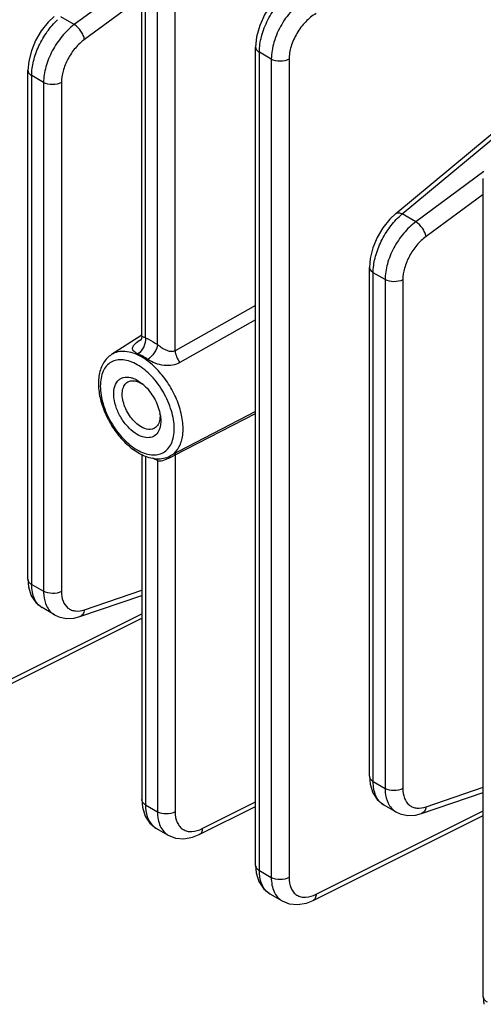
# Model space of a CAD drawing. Header units: inches. Extents: x 0 to 34, y 0 to 22.
# Tile 20 of 168: x 1.5 to 2.6, y 13.4 to 15.7. Entities that reach past the tile are written whole.
import ezdxf

# ---------------------------------------------------------------- set-up
doc = ezdxf.new("R2010")
doc.units = ezdxf.units.IN
doc.header["$LTSCALE"] = 1.87
doc.header["$MEASUREMENT"] = 0
doc.layers.get('0').update_dxf_attribs({"linetype": 'CONTINUOUS'})

msp = doc.modelspace()

# ---------------------------------------------------------------- linework, layer by layer
at = {"color": 7, "linetype": 'CONTINUOUS'}
for p, q in [((1.7913, 15.7857), (1.6338, 15.6698)), ((1.7898, 14.9497), (1.7898, 15.7699)), ((1.7985, 14.9458), (1.7985, 15.7579)), ((1.7898, 15.733), (1.6575, 15.6357)), ((1.826, 14.9299), (1.826, 15.742)), ((1.867, 14.916), (1.867, 15.7416)), ((1.6338, 15.6698), (1.6026, 15.6878)), ((2.0529, 13.726), (2.0529, 15.618)), ((2.0615, 13.714), (2.0616, 15.606)), ((2.0891, 15.5901), (2.0616, 15.606)), ((2.0891, 15.5901), (2.0891, 13.6981)), ((2.1301, 15.5897), (2.1301, 13.6977)), ((1.5267, 14.3877), (1.5268, 15.564)), ((1.5354, 14.3756), (1.5354, 15.552)), ((1.5629, 15.5361), (1.5354, 15.552)), ((2.3766, 15.2332), (2.7658, 15.5563)), ((1.5629, 15.5361), (1.5629, 14.3597)), ((1.604, 15.5357), (1.6039, 14.3593)), ((2.3918, 15.2321), (2.6306, 15.4303)), ((2.5805, 15.33), (2.423, 15.2141)), ((2.579, 13.4222), (2.5791, 15.3142)), ((2.5791, 15.2773), (2.4468, 15.18)), ((2.423, 15.2141), (2.3918, 15.2321)), ((2.316, 13.932), (2.316, 15.1083)), ((2.3246, 13.9199), (2.3246, 15.0963)), ((2.3522, 15.0804), (2.3246, 15.0963)), ((2.3522, 15.0804), (2.3522, 13.904)), ((2.3932, 15.0799), (2.3932, 13.9036)), ((2.0529, 15.0204), (1.867, 14.916)), ((2.0529, 14.9875), (1.8781, 14.8884)), ((1.7898, 14.9515), (1.72, 14.9071)), ((1.7867, 14.9412), (1.7883, 14.9422)), ((1.7794, 14.8477), (1.791, 14.8395)), ((2.0529, 14.7755), (1.8555, 14.6725)), ((1.867, 14.6751), (2.0529, 14.7709)), ((1.7898, 14.6762), (1.7898, 13.8779)), ((1.7985, 14.6723), (1.7985, 13.8659)), ((1.826, 14.6621), (1.826, 13.85)), ((1.8612, 14.6721), (1.867, 14.6751)), ((1.867, 14.6751), (1.8674, 14.6791)), ((1.867, 14.6751), (1.867, 13.8496)), ((1.5354, 14.3756), (1.5629, 14.3597)), ((1.6469, 14.3014), (1.7898, 14.3503)), ((1.6575, 14.3169), (1.7898, 14.3621)), ((1.588, 14.3053), (1.5592, 14.3219)), ((1.3965, 14.1008), (1.7898, 14.2973)), ((1.4034, 14.1148), (1.7898, 14.3078)), ((2.3246, 13.9199), (2.3522, 13.904)), ((2.4361, 13.8457), (2.5791, 13.8946)), ((2.4467, 13.8612), (2.5791, 13.9064)), ((1.7898, 13.8779), (1.7912, 13.8605)), ((1.7985, 13.8659), (1.826, 13.85)), ((1.9296, 13.811), (2.0529, 13.8726)), ((2.3773, 13.8496), (2.3484, 13.8662)), ((1.9226, 13.797), (2.0529, 13.8621)), ((2.1857, 13.6451), (2.5791, 13.8416)), ((2.1927, 13.6591), (2.5791, 13.8521)), ((1.8223, 13.8122), (1.8511, 13.7956)), ((1.8511, 13.7956), (1.8511, 13.7956)), ((2.0529, 13.726), (2.0543, 13.7085)), ((2.0615, 13.714), (2.0891, 13.6981)), ((2.0854, 13.6603), (2.1142, 13.6437)), ((2.1142, 13.6437), (2.1142, 13.6437)), ((2.579, 13.4222), (2.5805, 13.4047))]:
    msp.add_line(p, q, dxfattribs=at)
for points in [[(2.1245, 15.7511), (2.1082, 15.7382), (2.0896, 15.7178), (2.0741, 15.694), (2.0624, 15.6681), (2.0551, 15.6414), (2.0529, 15.618)], [(1.5874, 15.6889), (1.5735, 15.6758), (1.5576, 15.6558), (1.5445, 15.6334), (1.5346, 15.6095), (1.5285, 15.5851), (1.5268, 15.564)], [(2.3766, 15.2332), (2.3628, 15.2201), (2.3468, 15.2001), (2.3337, 15.1777), (2.3238, 15.1538), (2.3178, 15.1294), (2.316, 15.1083)], [(1.7898, 14.9497), (1.7891, 14.9443), (1.7877, 14.9405), (1.7869, 14.9392)], [(1.5267, 14.3877), (1.5283, 14.3697), (1.5345, 14.3494), (1.5449, 14.3336), (1.5592, 14.3219)], [(1.5879, 14.3053), (1.5978, 14.3007), (1.6147, 14.2971), (1.6331, 14.2979), (1.6469, 14.3014)], [(2.316, 13.932), (2.3175, 13.914), (2.3238, 13.8937), (2.3341, 13.8779), (2.3484, 13.8662)], [(1.7912, 13.8605), (1.7974, 13.8401), (1.8082, 13.8237), (1.8223, 13.8122)], [(2.3772, 13.8496), (2.387, 13.845), (2.4039, 13.8414), (2.4223, 13.8422), (2.4361, 13.8457)], [(1.8511, 13.7956), (1.8676, 13.789), (1.8869, 13.7872), (1.9072, 13.7908), (1.9226, 13.797)], [(2.0543, 13.7085), (2.0603, 13.6885), (2.0708, 13.6723), (2.0854, 13.6603)], [(2.1142, 13.6437), (2.1307, 13.6371), (2.15, 13.6353), (2.1703, 13.6389), (2.1857, 13.6451)]]:
    msp.add_lwpolyline(points, dxfattribs=at)
for centre, radius, start, end in [((2.4866, 15.1164), 0.1495, 129.3113, 133.1337), ((1.7861, 14.9535), 0.0123, 272.8362, 279.8694), ((1.7268, 14.7623), 0.1005, 47.0213, 50.2468), ((1.7344, 14.7509), 0.0995, 9.7698, 11.8336), ((1.8435, 14.7852), 0.122, 239.9667, 243.8911)]:
    msp.add_arc(centre, radius, start, end, dxfattribs=at)
for points, knots in [([(2.0616, 15.606), (2.0616, 15.6183), (2.0656, 15.6443), (2.0802, 15.6817), (2.1019, 15.716), (2.1207, 15.7355), (2.1308, 15.7435)], [0, 0, 0, 0, 0.23386, 0.492645, 0.755357, 1, 1, 1, 1]), ([(2.1718, 15.7318), (2.16, 15.7249), (2.1378, 15.7063), (2.1118, 15.6712), (2.0941, 15.6316), (2.0891, 15.6034), (2.0891, 15.5901)], [0, 0, 0, 0, 0.240849, 0.503701, 0.764549, 1, 1, 1, 1]), ([(2.1927, 15.6956), (2.1838, 15.6905), (2.167, 15.6766), (2.1473, 15.6504), (2.1339, 15.6208), (2.1301, 15.5997), (2.1301, 15.5897)], [0, 0, 0, 0, 0.241335, 0.504202, 0.764796, 1, 1, 1, 1]), ([(1.5354, 15.552), (1.5354, 15.5632), (1.5388, 15.5869), (1.5512, 15.6213), (1.5699, 15.6538), (1.5862, 15.6729), (1.5951, 15.6813)], [0, 0, 0, 0, 0.231271, 0.486683, 0.749126, 1, 1, 1, 1]), ([(1.6338, 15.6698), (1.6234, 15.6621), (1.6042, 15.6434), (1.5819, 15.61), (1.5671, 15.5736), (1.5629, 15.5481), (1.5629, 15.5361)], [0, 0, 0, 0, 0.248374, 0.51106, 0.767833, 1, 1, 1, 1]), ([(1.6575, 15.6357), (1.657, 15.6389), (1.6547, 15.6456), (1.6476, 15.6578), (1.6398, 15.666), (1.6338, 15.6698)], [0, 0, 0, 0, 0.228432, 0.492284, 1, 1, 1, 1]), ([(1.6575, 15.6357), (1.6497, 15.63), (1.6352, 15.616), (1.6183, 15.591), (1.6071, 15.5638), (1.604, 15.5447), (1.604, 15.5357)], [0, 0, 0, 0, 0.248752, 0.51144, 0.768011, 1, 1, 1, 1]), ([(2.0529, 15.618), (2.0529, 15.6157), (2.0549, 15.6106), (2.0591, 15.6074), (2.0616, 15.606)], [0, 0, 0, 0, 0.449252, 1, 1, 1, 1]), ([(2.1301, 15.5897), (2.1239, 15.5863), (2.1095, 15.5837), (2.0951, 15.5866), (2.0891, 15.5901)], [0, 0, 0, 0, 0.502228, 1, 1, 1, 1]), ([(1.5268, 15.564), (1.5268, 15.5617), (1.5288, 15.5566), (1.533, 15.5534), (1.5354, 15.552)], [0, 0, 0, 0, 0.449248, 1, 1, 1, 1]), ([(1.604, 15.5357), (1.5977, 15.5323), (1.5834, 15.5297), (1.569, 15.5326), (1.5629, 15.5361)], [0, 0, 0, 0, 0.502228, 1, 1, 1, 1]), ([(2.3766, 15.2332), (2.3783, 15.2346), (2.3841, 15.2357), (2.3891, 15.2336), (2.3918, 15.2321)], [0, 0, 0, 0, 0.420268, 1, 1, 1, 1]), ([(2.3246, 15.0963), (2.3246, 15.1075), (2.328, 15.1312), (2.3404, 15.1656), (2.3591, 15.1981), (2.3754, 15.2172), (2.3843, 15.2255)], [0, 0, 0, 0, 0.231271, 0.486683, 0.749126, 1, 1, 1, 1]), ([(2.423, 15.2141), (2.4126, 15.2064), (2.3935, 15.1877), (2.3712, 15.1543), (2.3563, 15.1179), (2.3522, 15.0924), (2.3522, 15.0804)], [0, 0, 0, 0, 0.248374, 0.51106, 0.767833, 1, 1, 1, 1]), ([(2.4468, 15.18), (2.4462, 15.1832), (2.4439, 15.1899), (2.4368, 15.2021), (2.4291, 15.2103), (2.423, 15.2141)], [0, 0, 0, 0, 0.228432, 0.492284, 1, 1, 1, 1]), ([(2.4468, 15.18), (2.4389, 15.1743), (2.4244, 15.1603), (2.4076, 15.1353), (2.3963, 15.1081), (2.3932, 15.089), (2.3932, 15.0799)], [0, 0, 0, 0, 0.248752, 0.51144, 0.768011, 1, 1, 1, 1]), ([(2.316, 15.1083), (2.316, 15.106), (2.318, 15.1009), (2.3222, 15.0977), (2.3246, 15.0963)], [0, 0, 0, 0, 0.449248, 1, 1, 1, 1]), ([(2.3932, 15.0799), (2.387, 15.0766), (2.3726, 15.074), (2.3582, 15.0769), (2.3522, 15.0804)], [0, 0, 0, 0, 0.502228, 1, 1, 1, 1]), ([(1.7808, 14.9088), (1.7786, 14.9098), (1.7748, 14.9117), (1.7704, 14.9154), (1.7682, 14.9197), (1.7686, 14.9241), (1.7711, 14.9283), (1.7768, 14.9345), (1.7825, 14.9385), (1.7867, 14.9412)], [0, 0, 0, 0, 0.155808, 0.275046, 0.367471, 0.453724, 0.553808, 0.677465, 1, 1, 1, 1]), ([(1.7985, 14.9458), (1.7992, 14.9387), (1.7958, 14.9243), (1.7867, 14.9125), (1.7808, 14.9088)], [0, 0, 0, 0, 0.505455, 1, 1, 1, 1]), ([(1.7985, 14.9458), (1.7963, 14.9464), (1.7935, 14.9473), (1.7906, 14.9485), (1.7898, 14.9494), (1.7898, 14.9497)], [0, 0, 0, 0, 0.70865, 0.895959, 1, 1, 1, 1]), ([(1.7985, 14.9458), (1.8008, 14.9447), (1.8104, 14.9402), (1.8194, 14.9346), (1.826, 14.9299)], [0, 0, 0, 0, 0.238999, 1, 1, 1, 1]), ([(1.7894, 14.9014), (1.7833, 14.9049), (1.7711, 14.9107), (1.7524, 14.915), (1.7349, 14.9142), (1.7245, 14.9099), (1.72, 14.9071)], [0, 0, 0, 0, 0.290537, 0.549605, 0.782083, 1, 1, 1, 1]), ([(1.826, 14.9299), (1.8257, 14.9267), (1.8237, 14.92), (1.8171, 14.9077), (1.8095, 14.8994), (1.8034, 14.8957)], [0, 0, 0, 0, 0.229611, 0.491528, 1, 1, 1, 1]), ([(1.867, 14.916), (1.8641, 14.9143), (1.8564, 14.9132), (1.8456, 14.9169), (1.8354, 14.9226), (1.829, 14.9273), (1.826, 14.9299)], [0, 0, 0, 0, 0.227424, 0.476519, 0.74151, 1, 1, 1, 1]), ([(1.867, 14.916), (1.8671, 14.9112), (1.8697, 14.9013), (1.8748, 14.8925), (1.8781, 14.8884)], [0, 0, 0, 0, 0.477337, 1, 1, 1, 1]), ([(1.72, 14.9071), (1.7125, 14.9023), (1.6994, 14.8883), (1.6898, 14.8603), (1.6889, 14.8281), (1.6958, 14.7938), (1.7097, 14.7593), (1.7294, 14.7272), (1.7536, 14.6998), (1.7726, 14.6853), (1.7824, 14.6796)], [0, 0, 0, 0, 0.099343, 0.205668, 0.323858, 0.454585, 0.594082, 0.735962, 0.873166, 1, 1, 1, 1]), ([(1.7794, 14.8835), (1.7741, 14.8866), (1.7635, 14.8916), (1.7473, 14.8955), (1.7321, 14.8951), (1.7186, 14.8902), (1.7076, 14.881), (1.6996, 14.868), (1.6949, 14.852), (1.6929, 14.8263), (1.6992, 14.7907), (1.7175, 14.7492), (1.7443, 14.7127), (1.7672, 14.6934), (1.7794, 14.6864)], [0, 0, 0, 0, 0.060442, 0.114539, 0.163176, 0.208605, 0.254032, 0.302673, 0.356753, 0.417205, 0.555451, 0.708599, 0.861744, 1, 1, 1, 1]), ([(1.7921, 14.903), (1.7912, 14.9036), (1.7875, 14.9056), (1.7837, 14.9075), (1.7808, 14.9088)], [0, 0, 0, 0, 0.255869, 1, 1, 1, 1]), ([(1.8555, 14.6725), (1.8624, 14.6761), (1.8753, 14.6882), (1.8849, 14.7145), (1.8861, 14.7464), (1.8792, 14.7818), (1.8649, 14.8178), (1.8444, 14.8516), (1.8192, 14.8804), (1.7996, 14.8955), (1.7894, 14.9014)], [0, 0, 0, 0, 0.086704, 0.185386, 0.302121, 0.435713, 0.58044, 0.728288, 0.870651, 1, 1, 1, 1]), ([(1.8034, 14.8957), (1.8025, 14.8964), (1.7988, 14.899), (1.795, 14.9014), (1.7921, 14.903)], [0, 0, 0, 0, 0.25519, 1, 1, 1, 1]), ([(1.8781, 14.8884), (1.8728, 14.8854), (1.8606, 14.8814), (1.8408, 14.8812), (1.8211, 14.8859), (1.8088, 14.8919), (1.8034, 14.8957)], [0, 0, 0, 0, 0.231368, 0.482345, 0.747629, 1, 1, 1, 1]), ([(1.7794, 14.6864), (1.7847, 14.6833), (1.7952, 14.6783), (1.8114, 14.6744), (1.8266, 14.6748), (1.8401, 14.6797), (1.8512, 14.6889), (1.8591, 14.7019), (1.8638, 14.7179), (1.8658, 14.7435), (1.8595, 14.7791), (1.8412, 14.8206), (1.8144, 14.8572), (1.7915, 14.8765), (1.7794, 14.8835)], [0, 0, 0, 0, 0.060442, 0.114539, 0.163176, 0.208605, 0.254032, 0.302673, 0.356753, 0.417205, 0.555451, 0.708599, 0.861744, 1, 1, 1, 1]), ([(1.7794, 14.7222), (1.7724, 14.7262), (1.759, 14.7371), (1.7429, 14.7577), (1.731, 14.7815), (1.7247, 14.8058), (1.7247, 14.8278), (1.7309, 14.8433), (1.7393, 14.851), (1.7495, 14.8557), (1.7585, 14.8553), (1.764, 14.854)], [0, 0, 0, 0, 0.136865, 0.288301, 0.44235, 0.586284, 0.710261, 0.811765, 0.857272, 0.90222, 1, 1, 1, 1]), ([(1.7883, 14.7397), (1.7787, 14.7452), (1.7619, 14.762), (1.7488, 14.7878), (1.7443, 14.8097), (1.7447, 14.8243), (1.7489, 14.8363), (1.7545, 14.842), (1.7576, 14.8437)], [0, 0, 0, 0, 0.270152, 0.561795, 0.695886, 0.813402, 0.912918, 1, 1, 1, 1]), ([(1.7576, 14.8437), (1.7602, 14.8452), (1.7664, 14.847), (1.7728, 14.8464), (1.776, 14.8456)], [0, 0, 0, 0, 0.474184, 1, 1, 1, 1]), ([(1.764, 14.854), (1.7653, 14.8537), (1.7706, 14.8522), (1.7757, 14.8498), (1.7794, 14.8477)], [0, 0, 0, 0, 0.235785, 1, 1, 1, 1]), ([(1.776, 14.8456), (1.777, 14.8454), (1.7813, 14.8441), (1.7854, 14.8422), (1.7883, 14.8406)], [0, 0, 0, 0, 0.235783, 1, 1, 1, 1]), ([(1.7883, 14.8406), (1.7889, 14.8402), (1.7913, 14.8388), (1.7936, 14.8372), (1.7953, 14.8359)], [0, 0, 0, 0, 0.242695, 1, 1, 1, 1]), ([(1.7953, 14.8358), (1.8044, 14.8272), (1.8198, 14.8071), (1.8292, 14.7835), (1.8318, 14.7713)], [0, 0, 0, 0, 0.501225, 1, 1, 1, 1]), ([(1.8316, 14.758), (1.831, 14.7535), (1.8287, 14.7452), (1.8227, 14.7387), (1.8194, 14.7367)], [0, 0, 0, 0, 0.538234, 1, 1, 1, 1]), ([(1.8324, 14.7678), (1.833, 14.7646), (1.8344, 14.7531), (1.8333, 14.741), (1.8302, 14.7333)], [0, 0, 0, 0, 0.279425, 1, 1, 1, 1]), ([(1.8317, 14.7713), (1.8318, 14.7702), (1.8321, 14.7657), (1.832, 14.7612), (1.8316, 14.758)], [0, 0, 0, 0, 0.262639, 1, 1, 1, 1]), ([(1.8302, 14.7333), (1.8284, 14.7289), (1.8232, 14.7208), (1.81, 14.7141), (1.7944, 14.7149), (1.7844, 14.7193), (1.7794, 14.7222)], [0, 0, 0, 0, 0.238812, 0.462415, 0.708476, 1, 1, 1, 1]), ([(1.8194, 14.7367), (1.8174, 14.7355), (1.8127, 14.7338), (1.8017, 14.7334), (1.7935, 14.7367), (1.7883, 14.7397)], [0, 0, 0, 0, 0.218468, 0.452148, 1, 1, 1, 1]), ([(1.7898, 14.6757), (1.8004, 14.6705), (1.8175, 14.6651), (1.8403, 14.6664), (1.8507, 14.67), (1.8555, 14.6725)], [0, 0, 0, 0, 0.521465, 0.763714, 1, 1, 1, 1]), ([(1.826, 14.6621), (1.8251, 14.6625), (1.8212, 14.6643), (1.8174, 14.6662), (1.8146, 14.6677)], [0, 0, 0, 0, 0.245126, 1, 1, 1, 1]), ([(1.826, 14.6621), (1.8274, 14.6617), (1.8342, 14.6607), (1.8409, 14.6629), (1.8458, 14.6648)], [0, 0, 0, 0, 0.222679, 1, 1, 1, 1]), ([(1.8458, 14.6648), (1.8471, 14.6653), (1.8523, 14.6676), (1.8574, 14.6702), (1.8612, 14.6721)], [0, 0, 0, 0, 0.245953, 1, 1, 1, 1]), ([(1.5267, 14.3877), (1.5267, 14.3854), (1.5288, 14.3802), (1.533, 14.377), (1.5354, 14.3756)], [0, 0, 0, 0, 0.449233, 1, 1, 1, 1]), ([(1.5592, 14.3219), (1.5554, 14.3241), (1.5483, 14.3302), (1.5407, 14.3427), (1.5363, 14.3583), (1.5354, 14.3696), (1.5354, 14.3756)], [0, 0, 0, 0, 0.215022, 0.447276, 0.707622, 1, 1, 1, 1]), ([(1.5629, 14.3597), (1.5629, 14.3566), (1.5634, 14.345), (1.5661, 14.3334), (1.5697, 14.3258)], [0, 0, 0, 0, 0.271058, 1, 1, 1, 1]), ([(1.6039, 14.3593), (1.5977, 14.3559), (1.5833, 14.3533), (1.569, 14.3562), (1.5629, 14.3597)], [0, 0, 0, 0, 0.502228, 1, 1, 1, 1]), ([(1.6039, 14.3593), (1.6039, 14.3516), (1.6058, 14.3373), (1.6159, 14.3223), (1.627, 14.3159), (1.6402, 14.3128), (1.6508, 14.3146), (1.6575, 14.3169)], [0, 0, 0, 0, 0.278901, 0.513361, 0.625367, 0.740974, 1, 1, 1, 1]), ([(1.5697, 14.3258), (1.5718, 14.3215), (1.5768, 14.3136), (1.5841, 14.3076), (1.5879, 14.3053)], [0, 0, 0, 0, 0.514336, 1, 1, 1, 1]), ([(1.6575, 14.3169), (1.657, 14.3134), (1.655, 14.307), (1.6497, 14.3024), (1.6469, 14.3014)], [0, 0, 0, 0, 0.545622, 1, 1, 1, 1]), ([(2.316, 13.932), (2.316, 13.9297), (2.318, 13.9245), (2.3222, 13.9213), (2.3246, 13.9199)], [0, 0, 0, 0, 0.449233, 1, 1, 1, 1]), ([(2.3484, 13.8662), (2.3446, 13.8684), (2.3375, 13.8745), (2.33, 13.887), (2.3255, 13.9026), (2.3246, 13.9139), (2.3246, 13.9199)], [0, 0, 0, 0, 0.215022, 0.447276, 0.707622, 1, 1, 1, 1]), ([(2.3522, 13.904), (2.3522, 13.9009), (2.3527, 13.8893), (2.3553, 13.8777), (2.359, 13.8701)], [0, 0, 0, 0, 0.271058, 1, 1, 1, 1]), ([(2.3932, 13.9036), (2.387, 13.9002), (2.3726, 13.8976), (2.3582, 13.9005), (2.3522, 13.904)], [0, 0, 0, 0, 0.502228, 1, 1, 1, 1]), ([(2.3932, 13.9036), (2.3932, 13.8959), (2.395, 13.8816), (2.4051, 13.8666), (2.4163, 13.8602), (2.4294, 13.8571), (2.44, 13.8589), (2.4467, 13.8612)], [0, 0, 0, 0, 0.278901, 0.513361, 0.625367, 0.740974, 1, 1, 1, 1]), ([(1.7985, 13.8659), (1.796, 13.8673), (1.7918, 13.8705), (1.7898, 13.8756), (1.7898, 13.8779)], [0, 0, 0, 0, 0.550767, 1, 1, 1, 1]), ([(1.7985, 13.8659), (1.7985, 13.8566), (1.8004, 13.8394), (1.8089, 13.8238), (1.8143, 13.8183)], [0, 0, 0, 0, 0.54687, 1, 1, 1, 1]), ([(2.359, 13.8701), (2.361, 13.8658), (2.366, 13.8579), (2.3733, 13.8519), (2.3772, 13.8496)], [0, 0, 0, 0, 0.514336, 1, 1, 1, 1]), ([(1.826, 13.85), (1.826, 13.844), (1.8269, 13.8326), (1.8317, 13.8169), (1.8397, 13.8041), (1.8471, 13.7979), (1.8511, 13.7956)], [0, 0, 0, 0, 0.287231, 0.545516, 0.779558, 1, 1, 1, 1]), ([(1.867, 13.8496), (1.8608, 13.8462), (1.8464, 13.8436), (1.8321, 13.8465), (1.826, 13.85)], [0, 0, 0, 0, 0.502228, 1, 1, 1, 1]), ([(1.867, 13.8496), (1.867, 13.8412), (1.8689, 13.8289), (1.8769, 13.8156), (1.8849, 13.8086), (1.8948, 13.8046), (1.9103, 13.8034), (1.9221, 13.8073), (1.9296, 13.811)], [0, 0, 0, 0, 0.271231, 0.388907, 0.4998, 0.610736, 0.728519, 1, 1, 1, 1]), ([(2.4467, 13.8612), (2.4462, 13.8577), (2.4443, 13.8512), (2.4389, 13.8467), (2.4361, 13.8457)], [0, 0, 0, 0, 0.545622, 1, 1, 1, 1]), ([(1.9296, 13.811), (1.9295, 13.808), (1.9286, 13.8025), (1.9248, 13.7981), (1.9226, 13.797)], [0, 0, 0, 0, 0.553786, 1, 1, 1, 1]), ([(2.0529, 13.726), (2.0529, 13.7237), (2.0549, 13.7186), (2.0591, 13.7154), (2.0615, 13.714)], [0, 0, 0, 0, 0.449233, 1, 1, 1, 1]), ([(2.0772, 13.6666), (2.0718, 13.6721), (2.0635, 13.6876), (2.0615, 13.7047), (2.0615, 13.714)], [0, 0, 0, 0, 0.453362, 1, 1, 1, 1]), ([(2.0891, 13.6981), (2.0891, 13.6921), (2.09, 13.6807), (2.0948, 13.665), (2.1027, 13.6522), (2.1102, 13.646), (2.1142, 13.6437)], [0, 0, 0, 0, 0.287231, 0.545516, 0.779558, 1, 1, 1, 1]), ([(2.1301, 13.6977), (2.1239, 13.6943), (2.1095, 13.6917), (2.0951, 13.6946), (2.0891, 13.6981)], [0, 0, 0, 0, 0.502228, 1, 1, 1, 1]), ([(2.1301, 13.6977), (2.1301, 13.6893), (2.1319, 13.677), (2.14, 13.6637), (2.148, 13.6567), (2.1578, 13.6527), (2.1733, 13.6515), (2.1852, 13.6554), (2.1927, 13.6591)], [0, 0, 0, 0, 0.271231, 0.388907, 0.4998, 0.610736, 0.728519, 1, 1, 1, 1]), ([(2.1927, 13.6591), (2.1926, 13.6561), (2.1917, 13.6506), (2.1879, 13.6462), (2.1857, 13.6451)], [0, 0, 0, 0, 0.553786, 1, 1, 1, 1]), ([(2.579, 13.4222), (2.579, 13.4199), (2.5811, 13.4148), (2.5853, 13.4116), (2.5877, 13.4102)], [0, 0, 0, 0, 0.449233, 1, 1, 1, 1])]:
    msp.add_open_spline(points, degree=3, knots=knots, dxfattribs=at)
for points in [[(1.826, 14.6621), (1.8259, 14.6636), (1.8256, 14.6652), (1.8252, 14.6667)], [(1.8143, 13.8183), (1.8167, 13.8159), (1.8194, 13.8139), (1.8223, 13.8122)], [(2.0854, 13.6603), (2.0824, 13.662), (2.0797, 13.6642), (2.0772, 13.6666)]]:
    msp.add_open_spline(points, degree=3, dxfattribs=at)

doc.saveas('drawing.dxf')
